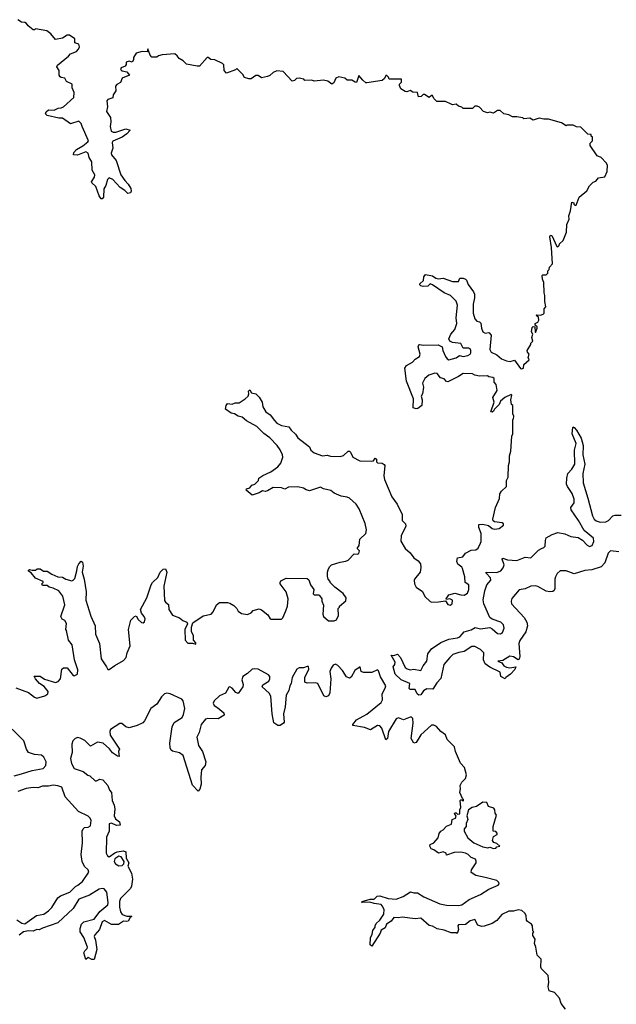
# Model space of a CAD drawing. Extents: x 2528690 to 2677062, y 911844 to 1023253.
# Tile 110 of 145: x 2626050 to 2631144, y 928697 to 937098. Entities that reach past the tile are written whole.
import ezdxf

# ---------------------------------------------------------------- set-up
doc = ezdxf.new("R2010")
doc.units = 0

msp = doc.modelspace()

# ---------------------------------------------------------------- linework, layer by layer
at = {"layer": '0CON10XD'}
for points in [[(2626584, 936185), (2626575, 936212.5), (2626555, 936232.5), (2626485, 936210), (2626415, 936258), (2626385, 936258), (2626285, 936279.2), (2626270.8, 936295), (2626275, 936310), (2626295, 936328.8), (2626345, 936326.2), (2626377.7, 936342.3), (2626405, 936344.2), (2626425, 936353.8), (2626512.5, 936435), (2626516.2, 936475), (2626497.5, 936515), (2626497, 936547), (2626450.7, 936570.7), (2626435, 936600), (2626403, 936603), (2626395, 936610), (2626387.5, 936625), (2626387.5, 936665), (2626367.5, 936695), (2626371.7, 936708.3), (2626466.7, 936785), (2626485, 936807.5), (2626535, 936827.5), (2626552.5, 936845), (2626560, 936865), (2626555, 936890), (2626520.7, 936900.7), (2626520, 936935), (2626476.4, 936966.4), (2626455, 936966.7), (2626415, 936940), (2626355, 936927.5), (2626315, 936977.5), (2626282.5, 937002.5), (2626185, 937020), (2626175, 937010), (2626165, 937010), (2626122.5, 937045), (2626107.5, 937065), (2626095, 937073.3), (2626065, 937076.7), (2626035, 937097.5)], [(2629316, 932875), (2629314, 932825), (2629343.8, 932795), (2629348, 932775), (2629305.8, 932695), (2629305, 932647.5), (2629341.2, 932585), (2629385, 932550), (2629416, 932505), (2629451.3, 932481.3), (2629472.5, 932455), (2629475.8, 932425), (2629468.6, 932385), (2629422, 932325), (2629418, 932315), (2629422, 932285), (2629436.1, 932256.1), (2629488.3, 932218.3), (2629510, 932175), (2629555, 932133.8), (2629568.3, 932128.3), (2629625, 932130), (2629685, 932140), (2629705, 932107.5), (2629725, 932102), (2629743.3, 932115), (2629746.1, 932146.1), (2629723, 932157), (2629695, 932150), (2629690, 932155), (2629715, 932190), (2629765, 932206), (2629815, 932189.4), (2629845, 932187.5), (2629873.3, 932205), (2629883.8, 932235), (2629883.3, 932275), (2629853.8, 932295), (2629850, 932345), (2629830.8, 932415), (2629825, 932426.2), (2629791.4, 932451.4), (2629782.5, 932475), (2629788.8, 932505), (2629834.2, 932515.8), (2629856.7, 932545), (2629905, 932572.5), (2629945, 932573.3), (2629965, 932590), (2629985, 932630), (2629991.2, 932645), (2629989.2, 932715), (2629970, 932765), (2629970, 932790), (2630004.1, 932794.1), (2630053.3, 932783.3), (2630082.5, 932755), (2630105, 932750), (2630143.6, 932756.4), (2630180, 932785), (2630180, 932795), (2630170, 932805), (2630105, 932812.5), (2630093, 932823), (2630090, 932835), (2630113.3, 932935), (2630147, 933013), (2630148.3, 933051.7), (2630162.5, 933075), (2630207.5, 933115), (2630207.5, 933165), (2630220, 933195), (2630223, 933293), (2630232.5, 933325), (2630232.5, 933375), (2630242.5, 933415), (2630252.5, 933545), (2630260, 933565), (2630260, 933685), (2630267, 933693), (2630270, 933715), (2630260, 933735), (2630260, 933805), (2630250, 933815), (2630242.5, 933855), (2630252.5, 933895), (2630245, 933900), (2630191.2, 933875), (2630155, 933842), (2630144.6, 933815.4), (2630104.3, 933775.7), (2630095, 933757.5), (2630085, 933750), (2630073, 933753), (2630101.2, 933835), (2630090, 933875), (2630126.4, 933933.6), (2630117.5, 933985), (2630100, 934005), (2630100, 934035), (2630090, 934045), (2630055, 934050), (2630045, 934060), (2629975, 934056.7), (2629935, 934063.3), (2629915, 934076), (2629835, 934079.6), (2629796.9, 934053.1), (2629705, 934006.7), (2629695, 934010), (2629674, 934034), (2629642.1, 934042.1), (2629615, 934077.5), (2629595, 934081.4), (2629543.3, 934065), (2629510, 934035), (2629490, 933995), (2629497.7, 933962.3), (2629488.8, 933905), (2629476.7, 933885), (2629487.5, 933855), (2629483.6, 933806.4), (2629449.3, 933780.7), (2629435, 933777.5), (2629410, 933785), (2629411.7, 933861.7), (2629353.6, 934013.6), (2629337.5, 934125), (2629351.7, 934148.3), (2629403.6, 934176.4), (2629427.7, 934202.3), (2629463.3, 934225), (2629468, 934245), (2629453, 934307), (2629457, 934323), (2629465, 934327.5), (2629495, 934320), (2629623.6, 934323.6), (2629657.5, 934305), (2629662.5, 934275), (2629684, 934225), (2629698.8, 934205), (2629715, 934196), (2629775, 934212), (2629805, 934231.2), (2629835, 934224.3), (2629875, 934233.1), (2629895, 934244.2), (2629900.8, 934255), (2629902.5, 934275), (2629895, 934290), (2629885, 934295.7), (2629836.4, 934296.4), (2629815, 934333.8), (2629744.1, 934344.1), (2629722.5, 934355), (2629712.5, 934375), (2629731.2, 934415), (2629763.8, 934455), (2629782.5, 934505), (2629775.6, 934555), (2629787.3, 934662.7), (2629776, 934695), (2629728.8, 934745), (2629675, 934767.5), (2629575, 934836.7), (2629555, 934842.5), (2629535, 934824), (2629495, 934820.8), (2629475, 934826.7), (2629466.7, 934835), (2629467.5, 934845), (2629497, 934873), (2629501.2, 934905), (2629515, 934922.5), (2629575, 934911.2), (2629602.5, 934892.5), (2629625, 934886.2), (2629665, 934892), (2629745, 934862.9), (2629795, 934863.8), (2629807.5, 934892.5), (2629835, 934892), (2629855, 934883.8), (2629864.2, 934874.2), (2629877.7, 934837.7), (2629923.8, 934775), (2629932, 934755), (2629934.2, 934725), (2629920.9, 934669.1), (2629921.9, 934595), (2629934.5, 934544.5), (2629953.3, 934525), (2629975, 934520), (2629988.3, 934508.3), (2629992.2, 934465), (2630005, 934434), (2630025, 934422.5), (2630055, 934430), (2630075.5, 934405.5), (2630064.4, 934285), (2630075, 934260), (2630125, 934239.2), (2630162.9, 934205), (2630205, 934186.9), (2630238.3, 934181.7), (2630275, 934192.5), (2630325, 934122.5), (2630335, 934117.5), (2630350, 934125), (2630353.3, 934155), (2630400, 934195), (2630390, 934215), (2630400, 934245), (2630385, 934260), (2630383.3, 934275), (2630412.5, 934325), (2630413, 934337), (2630430, 934355), (2630422.5, 934385), (2630430, 934415), (2630420, 934435), (2630425, 934470), (2630435, 934480), (2630448.3, 934478.3), (2630450, 934435), (2630455, 934430), (2630467.5, 934465), (2630467, 934477), (2630451.7, 934491.7), (2630450, 934505), (2630473, 934517), (2630482.5, 934535), (2630478.3, 934558.3), (2630460, 934575), (2630465, 934580), (2630495, 934577.5), (2630520, 934585), (2630527.5, 934595), (2630528.3, 934631.7), (2630541.7, 934648.3), (2630533.8, 934693.8), (2630533.8, 934745), (2630526.4, 934766.4), (2630526.2, 934856.2), (2630513.3, 934885), (2630510, 934915), (2630515, 934920), (2630545, 934920), (2630560, 934935), (2630560, 934955), (2630570, 934965), (2630573, 934987), (2630600, 935015), (2630590.8, 935155), (2630576.2, 935243.8), (2630581.2, 935258.8), (2630593.3, 935255), (2630635, 935162.5), (2630645, 935160), (2630655, 935170), (2630660, 935185), (2630690, 935215), (2630717.5, 935285), (2630720.7, 935349.3), (2630740, 935395), (2630737.5, 935425), (2630753, 935467), (2630765, 935540), (2630780, 935535), (2630780, 935525), (2630790, 935515), (2630800, 935515), (2630827, 935583), (2630893, 935637), (2630915, 935680), (2630945, 935710), (2630969.3, 935720.7), (2630991.7, 935748.3), (2631045, 935757.5), (2631066.4, 935803.6), (2631067.5, 935855), (2631057.5, 935875), (2631015, 935922.5), (2630980, 935935), (2630920, 936025), (2630920, 936045), (2630940, 936065), (2630940, 936095), (2630930, 936105), (2630928.3, 936118.3), (2630901.7, 936121.7), (2630841.7, 936181.7), (2630805, 936182.5), (2630775, 936197.5), (2630725, 936197.5), (2630715, 936192.5), (2630675, 936217.5), (2630565, 936250), (2630525, 936247.5), (2630485, 936257.5), (2630435, 936240), (2630405, 936257.5), (2630355, 936252.5), (2630345, 936260), (2630295, 936270), (2630258.3, 936268.3), (2630227, 936287), (2630183.3, 936293.3), (2630151.7, 936321.7), (2630128.3, 936321.7), (2630095, 936300), (2630065, 936307.5), (2630045, 936302.5), (2630010, 936315), (2629975, 936350), (2629955, 936360), (2629935, 936360), (2629915, 936340), (2629835, 936340), (2629825, 936350), (2629795, 936360), (2629777, 936377), (2629745, 936372.5), (2629735, 936377.5), (2629685, 936400), (2629610.5, 936400.5), (2629586.2, 936425), (2629575, 936450), (2629565, 936450), (2629545, 936432.5), (2629505, 936460), (2629495, 936460), (2629476.7, 936443.3), (2629455, 936440), (2629445, 936477.5), (2629405, 936480), (2629385, 936492.5), (2629355, 936483.3), (2629340, 936485), (2629305, 936507.5), (2629293.3, 936535), (2629293, 936547), (2629310, 936565), (2629309.3, 936589.3), (2629205, 936590), (2629198.3, 936608.3), (2629185, 936620), (2629175, 936620), (2629163.6, 936596.4), (2629145, 936580), (2629015, 936560), (2629005, 936560), (2628980.7, 936580.7), (2628945, 936620), (2628925, 936562.5), (2628913.3, 936563.3), (2628885, 936582.5), (2628845, 936582.5), (2628825, 936597.5), (2628775, 936610), (2628750.3, 936599.7), (2628732.3, 936557.7), (2628715, 936547.5), (2628681.7, 936571.7), (2628645, 936582.5), (2628565, 936572.5), (2628545, 936582.5), (2628485, 936580), (2628475, 936590), (2628435, 936600), (2628413, 936597), (2628395, 936580), (2628375, 936572.5), (2628300, 936655), (2628245, 936660), (2628213, 936647), (2628185, 936620), (2628167, 936613), (2628115, 936602.5), (2628085, 936620), (2628065, 936620), (2628027, 936593), (2628005, 936592.5), (2627970, 936605), (2627955, 936630), (2627905, 936680), (2627891.7, 936668.3), (2627815, 936640), (2627796, 936665), (2627791.7, 936711.7), (2627780, 936725), (2627715, 936756.2), (2627681.7, 936758.3), (2627660, 936775), (2627650, 936775), (2627585, 936700), (2627565, 936700), (2627475, 936717.5), (2627445, 936747.5), (2627410, 936765), (2627395, 936790), (2627375, 936807.5), (2627265, 936797.5), (2627235, 936790), (2627221.7, 936778.3), (2627178.3, 936778.3), (2627163.3, 936795), (2627145, 936850), (2627137, 936823), (2627095, 936827.5), (2627045, 936812.5), (2627022.5, 936775), (2627022.5, 936755), (2627010, 936735), (2626985, 936742.5), (2626960, 936735), (2626960, 936715), (2626949.3, 936700.7), (2626915, 936687.5), (2626910.7, 936679.3), (2626915, 936667.5), (2626925, 936662.5), (2626965, 936652.5), (2626986.2, 936623.8), (2626925, 936600), (2626909.3, 936560.7), (2626880, 936545), (2626868.3, 936531.7), (2626869.3, 936490.7), (2626847.5, 936455), (2626845, 936430), (2626803, 936417), (2626792.5, 936405), (2626800, 936355), (2626790, 936315), (2626824.2, 936264.2), (2626828, 936225), (2626822.5, 936185), (2626830, 936145), (2626847.1, 936137.1), (2626871.3, 936138.7), (2626955, 936166), (2626992.5, 936155), (2626966, 936125), (2626923.8, 936095), (2626845, 936060), (2626840.8, 936049.2), (2626845, 936000), (2626831.7, 935958.3), (2626833.3, 935945), (2626874, 935895), (2626914.4, 935775), (2626946.2, 935725), (2626976.2, 935695), (2626997.7, 935657.7), (2627002, 935635), (2626995, 935620), (2626973.9, 935613.9), (2626948.8, 935638.8), (2626908.8, 935665), (2626846.2, 935735), (2626815, 935748), (2626800, 935735), (2626785.8, 935684.2), (2626769.2, 935655), (2626765.6, 935584.4), (2626755, 935570), (2626745, 935570), (2626728.6, 935595), (2626701.2, 935675), (2626666.7, 935705), (2626663.3, 935715), (2626689.2, 935755), (2626691.4, 935775), (2626668, 935815), (2626666, 935885), (2626642.7, 935922.7), (2626635, 935958.8), (2626615, 935970.6), (2626542.5, 935942.5), (2626510, 935945), (2626513.3, 935965), (2626535, 935991.2), (2626588.3, 936021.7), (2626632, 936055), (2626637.1, 936065), (2626584, 936185)], [(2626015.9, 931395.9), (2626125, 931356), (2626175, 931316), (2626195, 931310), (2626265, 931328), (2626288.8, 931345), (2626294.2, 931365), (2626258.9, 931408.9), (2626219.4, 931435), (2626183.8, 931475), (2626173, 931497), (2626225, 931497.1), (2626261.1, 931471.1), (2626356.7, 931443.3), (2626378.3, 931451.7), (2626397, 931473), (2626410, 931555), (2626423, 931567), (2626455, 931567.5), (2626505, 931503.3), (2626515, 931500), (2626542.5, 931515), (2626545, 931550), (2626517.1, 931635), (2626497.5, 931765), (2626466.7, 931805), (2626450, 931885), (2626442.5, 931895), (2626450, 931945), (2626435, 931972.5), (2626413.6, 931983.6), (2626402.5, 932005), (2626436.2, 932105), (2626418.5, 932178.5), (2626383.3, 932225), (2626335, 932248), (2626302.5, 932255), (2626285, 932270), (2626245, 932270), (2626240, 932285), (2626250, 932295), (2626250, 932305), (2626183.9, 932333.9), (2626148.3, 932378.3), (2626125, 932392.5), (2626125, 932400), (2626135, 932407.5), (2626155, 932400), (2626185, 932400), (2626198.3, 932411.7), (2626225, 932412.5), (2626253.6, 932393.6), (2626285, 932393.3), (2626325, 932366.2), (2626375, 932344), (2626415, 932340), (2626445, 932324.2), (2626495, 932310), (2626507.5, 932315), (2626519.5, 932330.5), (2626538.8, 932395), (2626543.6, 932433.6), (2626554, 932455), (2626575, 932477.5), (2626585, 932470), (2626591.2, 932435), (2626584, 932385), (2626600.8, 932325), (2626618.6, 932215), (2626615.8, 932145), (2626657.9, 932007.9), (2626695.6, 931925.6), (2626695.7, 931855), (2626730, 931775), (2626744.3, 931645), (2626791.2, 931575), (2626803.6, 931553.6), (2626815, 931553.8), (2626861.2, 931588.8), (2626935, 931630), (2626958.8, 931655), (2626966.2, 931695), (2626992.2, 931755), (2626979.2, 931895), (2627000, 931975), (2627030, 932005), (2627045, 932010), (2627060.7, 931980.7), (2627090, 931955), (2627105, 931952.5), (2627115, 931960), (2627120, 931985), (2627113.3, 932005), (2627091.2, 932035), (2627082.5, 932065), (2627134, 932165), (2627171.2, 932275), (2627185, 932296.7), (2627230.3, 932339.7), (2627250, 932385), (2627275, 932410), (2627295, 932412.5), (2627306.7, 932385), (2627281.9, 932265), (2627285, 932143.3), (2627295, 932126.7), (2627319.4, 932109.4), (2627324.2, 932064.2), (2627355, 932016.7), (2627415, 931993.3), (2627441.4, 931971.4), (2627476.8, 931956.8), (2627482.5, 931942.5), (2627460, 931895), (2627462.3, 931802.3), (2627485, 931777.5), (2627525, 931777.5), (2627555, 931770), (2627555, 931780), (2627533, 931803), (2627533, 931843), (2627516.7, 931875), (2627517.5, 931915), (2627529.3, 931950.7), (2627615, 932011.2), (2627685, 932026.2), (2627701.2, 932045), (2627728.8, 932105), (2627755, 932123.8), (2627825, 932124), (2627845, 932118.8), (2627879.5, 932099.5), (2627903.3, 932075), (2627915, 932052.5), (2627945, 932032.5), (2627995, 932022.5), (2628025, 932037.5), (2628044.1, 932055.9), (2628095, 932070), (2628113.6, 932063.6), (2628169.5, 932019.5), (2628187, 931987), (2628195, 931982.5), (2628285, 931983.3), (2628296.7, 931995), (2628323.3, 932055), (2628336.2, 932095), (2628342.5, 932155), (2628325.8, 932215), (2628273.3, 932285), (2628273.3, 932295), (2628280.7, 932309.3), (2628325, 932334), (2628505, 932330), (2628518.3, 932318.3), (2628533.3, 932275), (2628560, 932235), (2628555, 932200), (2628565, 932190), (2628605, 932190), (2628610, 932185), (2628630, 932155), (2628630, 932135), (2628643, 932103), (2628636.7, 932025), (2628644.4, 932005), (2628685, 931970), (2628735, 931968.8), (2628755, 931976.7), (2628771.2, 932015), (2628770, 932075), (2628780, 932085), (2628780, 932095), (2628835, 932140), (2628836.7, 932165), (2628813, 932203), (2628740, 932255), (2628700, 932295), (2628700, 932305), (2628683, 932323), (2628678.3, 932348.3), (2628677, 932383), (2628683.3, 932405), (2628695, 932430), (2628713, 932447), (2628785, 932470), (2628835, 932476.7), (2628855, 932487.5), (2628905, 932540), (2628935, 932537.5), (2628945, 932542.5), (2628950, 932565), (2628930, 932585), (2628949.5, 932610.5), (2628952.5, 932665), (2629004.2, 932715), (2629010.8, 932745), (2628998.3, 932798.3), (2628948, 932925), (2628923.8, 932965), (2628865, 933013.8), (2628845, 933024), (2628795, 933032), (2628735, 933058), (2628705, 933080), (2628645, 933094), (2628618.3, 933108.3), (2628525, 933077.5), (2628495, 933086.2), (2628471.7, 933101.7), (2628425, 933112), (2628345, 933110), (2628315, 933093.3), (2628285, 933102.5), (2628215, 933105.8), (2628165, 933078.8), (2628145, 933073.3), (2628123.6, 933076.4), (2628095, 933060), (2628035, 933040), (2627982.9, 933082.9), (2627985, 933096.2), (2628015, 933103.3), (2628032.7, 933127.3), (2628057.5, 933135), (2628087.5, 933165), (2628092.5, 933185), (2628125, 933210), (2628195, 933241.2), (2628255, 933283.3), (2628280, 933315), (2628295.7, 933365), (2628294, 933385), (2628275, 933426.7), (2628247.5, 933465), (2628185, 933529.2), (2628135, 933566), (2628075, 933626.2), (2627985, 933676), (2627950, 933705), (2627915, 933713.8), (2627883.9, 933733.9), (2627855, 933740), (2627807.5, 933775), (2627813, 933807), (2627825, 933822.5), (2627865, 933817.5), (2627890.7, 933829.3), (2627925, 933830), (2627975, 933862.5), (2628000, 933885), (2628007.5, 933905), (2628003, 933927), (2628015, 933940), (2628030, 933915), (2628065, 933906.7), (2628095, 933876.7), (2628118.8, 933835), (2628126.2, 933795), (2628152.7, 933752.7), (2628187.1, 933727.1), (2628225, 933676.7), (2628246.4, 933656.4), (2628285, 933634), (2628347.5, 933625), (2628366.7, 933595), (2628405, 933561.2), (2628425, 933530), (2628524.2, 933454.2), (2628536.2, 933425), (2628565, 933402), (2628635, 933377.5), (2628675, 933382), (2628704.2, 933374.2), (2628785, 933370), (2628815, 933378.8), (2628855, 933416.7), (2628865, 933416.7), (2628875, 933407.5), (2628895, 933363.8), (2628952.5, 933335), (2629055, 933330), (2629070, 933335), (2629085, 933357.5), (2629096.7, 933346.7), (2629097.5, 933325), (2629105, 933317.5), (2629145, 933312.5), (2629163, 933303), (2629167.5, 933295), (2629160, 933205), (2629163.1, 933175), (2629226, 933026), (2629271.4, 932965), (2629316, 932875)], [(2631165, 932556.3), (2631093.3, 932565), (2631074.9, 932545.1), (2631045, 932464.6), (2631015, 932430.7), (2630935, 932403.3), (2630875, 932398.9), (2630785, 932370), (2630715, 932395.4), (2630664, 932395), (2630637.7, 932372.3), (2630624.4, 932345), (2630618.9, 932325), (2630619.5, 932245), (2630611.9, 932228.1), (2630600.4, 932219.6), (2630575, 932216.9), (2630545, 932222.7), (2630475, 932260.6), (2630453.7, 932266.3), (2630415, 932263.8), (2630365, 932241.1), (2630315.6, 932234.4), (2630250.7, 932159.3), (2630244.6, 932135), (2630247.7, 932115), (2630357.6, 931997.6), (2630378.3, 931958.3), (2630384.5, 931925), (2630370.9, 931875), (2630320.3, 931799.7), (2630310.9, 931775), (2630320.6, 931665), (2630315, 931642.5), (2630305, 931636.7), (2630265, 931662.5), (2630235, 931668.1), (2630175, 931631.2), (2630132.5, 931625), (2630165, 931610), (2630183.3, 931585), (2630205, 931573.8), (2630235, 931568.8), (2630286.2, 931576.2), (2630275.9, 931554.1), (2630240, 931515), (2630200, 931485), (2630195, 931472.5), (2630158, 931495), (2630151.7, 931531.7), (2630065, 931574.6), (2630025, 931602.5), (2630010.5, 931635), (2630011.4, 931695), (2629985.2, 931725.2), (2629935, 931750.8), (2629910.3, 931749.7), (2629845, 931707.1), (2629800.3, 931699.7), (2629749.2, 931680.8), (2629720.9, 931655), (2629671.8, 931595), (2629645, 931476.7), (2629611.2, 931438.8), (2629577.5, 931385), (2629525, 931388.8), (2629498.3, 931371.7), (2629475, 931337.5), (2629456.4, 931333.6), (2629442.5, 931345), (2629425, 931382.5), (2629385, 931383.3), (2629375, 931392.5), (2629380, 931435), (2629308, 931465), (2629255, 931514.2), (2629238.8, 931575), (2629253.6, 931596.4), (2629256.2, 931615), (2629222.5, 931675), (2629245, 931672.5), (2629275, 931683.3), (2629301.2, 931655), (2629340.6, 931570.6), (2629357.9, 931557.9), (2629385, 931550), (2629415, 931557.1), (2629475, 931546.2), (2629494.4, 931585), (2629526.8, 931623.2), (2629535, 931687.1), (2629565, 931729.6), (2629645.7, 931785), (2629715, 931812.6), (2629787.4, 931822.6), (2629807.8, 931832.2), (2629827.5, 931855), (2629845, 931874.3), (2629905, 931891.8), (2629938.3, 931911.7), (2629985, 931900.6), (2630065, 931910.4), (2630085, 931900), (2630129.7, 931859.7), (2630155, 931856.9), (2630170.9, 931869.1), (2630186.2, 931905), (2630180, 931935), (2630156.9, 931956.9), (2630085, 931984), (2630065, 931998.1), (2630011.3, 932115), (2630008.1, 932148.1), (2630019.8, 932225), (2630038.1, 932275), (2630071.6, 932315), (2630069.3, 932335), (2630033.5, 932375), (2630031.2, 932385), (2630125, 932382.2), (2630156.7, 932395), (2630178.3, 932421.7), (2630185.9, 932445), (2630169.2, 932495), (2630175, 932502.5), (2630215, 932488.3), (2630295, 932484.8), (2630365, 932512.1), (2630415, 932506.2), (2630479.1, 932570.9), (2630506.1, 932586.1), (2630526, 932594), (2630535.3, 932604.7), (2630537.9, 932655), (2630545, 932678), (2630595, 932704.3), (2630645, 932721.8), (2630705, 932711.5), (2630755, 932688.1), (2630818.2, 932678.2), (2630855, 932658.1), (2630894.7, 932614.7), (2630915, 932604), (2630937.5, 932612.5), (2630950.7, 932645), (2630950.3, 932675), (2630869.1, 932739.1), (2630822.1, 932825), (2630758, 932915), (2630756.2, 932935), (2630782.7, 932975), (2630784.6, 933005.4), (2630768, 933055), (2630725.6, 933115), (2630718.9, 933135), (2630721.2, 933185), (2630730.7, 933225), (2630765, 933262.5), (2630788.7, 933305), (2630786.2, 933425), (2630801.2, 933481.2), (2630767.5, 933565), (2630772, 933618), (2630775, 933622.5), (2630785, 933618.8), (2630805, 933596.2), (2630845, 933526), (2630860.5, 933465), (2630857.1, 933385), (2630873.9, 933305), (2630858.5, 933225), (2630860, 933145), (2630901.6, 933015), (2630940, 932865), (2630954.1, 932835), (2630970.4, 932820.4), (2631005, 932810.5), (2631055, 932813.3), (2631075.7, 932824.3), (2631115, 932865.6), (2631135, 932871.2), (2631185, 932870.7)], [(2630710, 928655), (2630673.9, 928703.9), (2630658.8, 928748.8), (2630615, 928797.5), (2630570.7, 928810.7), (2630561.2, 928845), (2630567.5, 928885), (2630561.7, 928941.7), (2630505, 929000), (2630500, 929015), (2630501.7, 929081.7), (2630467.5, 929115), (2630457.5, 929185), (2630443.8, 929215), (2630451.7, 929251.7), (2630430, 929285), (2630430, 929305), (2630440, 929315), (2630430, 929325), (2630427.5, 929365), (2630419.3, 929379.3), (2630385, 929402.5), (2630377.5, 929415), (2630373.3, 929455), (2630362.5, 929475), (2630335.9, 929495.9), (2630305, 929503.8), (2630265, 929490.8), (2630225, 929492.9), (2630166.6, 929463.4), (2630125, 929412), (2630083, 929387), (2630015, 929364.3), (2629995, 929362), (2629962.7, 929372.7), (2629935, 929420), (2629895, 929410), (2629855, 929378.8), (2629795, 929376.2), (2629791.2, 929365), (2629796.7, 929335), (2629785, 929300), (2629777.5, 929307.5), (2629735, 929306), (2629675, 929328.9), (2629615, 929342), (2629575, 929363.8), (2629545, 929370), (2629475, 929430.8), (2629425.7, 929425.7), (2629315, 929440), (2629285, 929433.3), (2629245, 929436.7), (2629222.5, 929405), (2629180.7, 929379.3), (2629169.3, 929350.7), (2629135, 929330), (2629127, 929303), (2629055, 929192.5), (2629043.3, 929205), (2629043.8, 929265), (2629058, 929295), (2629064.1, 929325.9), (2629086.2, 929355), (2629083.8, 929365), (2629093.8, 929385), (2629125.6, 929414.4), (2629157.5, 929465), (2629161.2, 929505), (2629145, 929537.5), (2629135, 929548), (2629075, 929556.2), (2629038.3, 929568.3), (2628970, 929565), (2628972.5, 929575), (2629043, 929593), (2629076.4, 929593.6), (2629101.7, 929618.3), (2629125, 929621.2), (2629195, 929599.2), (2629265, 929592.5), (2629325, 929616.2), (2629386.7, 929656.7), (2629415, 929647.5), (2629445, 929647.5), (2629500, 929615), (2629637.5, 929555), (2629695, 929542.5), (2629795, 929538.5), (2629825, 929546.7), (2629888.6, 929591.4), (2629985, 929633.3), (2630055, 929680), (2630135, 929712.5), (2630142.5, 929725), (2630140, 929735), (2630122.3, 929752.3), (2630025, 929778.8), (2629945, 929796.7), (2629905, 929822.5), (2629906.7, 929845), (2629946.7, 929905), (2629948.3, 929918.3), (2629942.5, 929935), (2629905, 929950), (2629877.5, 929975), (2629855, 929986.2), (2629815, 929993.8), (2629758.8, 929991.2), (2629695, 929970), (2629690, 929985), (2629665, 929996.7), (2629625, 929986.7), (2629586.1, 930016.1), (2629563.6, 930023.6), (2629552.5, 930045), (2629555, 930060), (2629586.4, 930073.6), (2629623.6, 930116.4), (2629632, 930155), (2629645, 930173.3), (2629665.9, 930184.1), (2629695, 930217.5), (2629737.5, 930235), (2629742.5, 930275), (2629770, 930285), (2629777, 930303), (2629762.5, 930325), (2629765, 930330), (2629775, 930330), (2629788.3, 930318.3), (2629808.3, 930321.7), (2629807.5, 930355), (2629817.5, 930375), (2629810, 930435), (2629815, 930440), (2629825, 930440), (2629835, 930430), (2629840, 930435), (2629840, 930445), (2629831.7, 930451.7), (2629807.5, 930505), (2629813.3, 930535), (2629810, 930565), (2629825, 930593.3), (2629855, 930622.5), (2629864, 930655), (2629847.3, 930717.3), (2629813.8, 930755), (2629771.2, 930855), (2629763.3, 930895), (2629700, 930955), (2629685, 930996.2), (2629645, 931023.3), (2629607.3, 931067.3), (2629585, 931077.1), (2629565, 931078.1), (2629475, 930995.6), (2629435, 930930), (2629415, 930923.8), (2629390.8, 930965), (2629410.5, 931095), (2629405.6, 931135), (2629395, 931146), (2629385, 931148), (2629325.6, 931124.4), (2629285, 931140.8), (2629265, 931132.5), (2629200, 931025), (2629189.2, 930965), (2629175, 930953.3), (2629141.9, 931051.9), (2629125, 931072.2), (2629105, 931074.4), (2629045, 931039.5), (2628995, 931057.7), (2628894.3, 931074.3), (2628894, 931085), (2628924.2, 931125), (2629015, 931173.3), (2629135, 931272.9), (2629146.4, 931295), (2629144.4, 931345), (2629171.4, 931395), (2629175.5, 931415), (2629130.8, 931490.8), (2629113.1, 931543.1), (2629105, 931550), (2629055, 931527.3), (2628985, 931526.7), (2628965.6, 931535.6), (2628955.9, 931575.9), (2628912.5, 931545), (2628880.8, 931489.2), (2628865, 931478.9), (2628841.4, 931491.4), (2628806.3, 931545), (2628765, 931587.8), (2628745, 931597.7), (2628725, 931591.4), (2628707.8, 931565), (2628699.1, 931535), (2628707.1, 931475), (2628697.5, 931355), (2628685, 931330), (2628665, 931318.8), (2628647.7, 931327.7), (2628594.6, 931434.6), (2628575, 931440.9), (2628505, 931435.8), (2628485.6, 931445.6), (2628483.6, 931485), (2628517.9, 931555), (2628515, 931578.1), (2628505, 931580), (2628473.2, 931566.8), (2628435, 931568.9), (2628415, 931556.2), (2628377.5, 931485), (2628367.5, 931435), (2628355.7, 931415), (2628348.9, 931375), (2628324, 931335), (2628316.7, 931235), (2628303.6, 931175), (2628307.1, 931105), (2628303.3, 931095), (2628273.9, 931076.1), (2628255, 931074.2), (2628219.4, 931099.4), (2628204.6, 931175), (2628194.6, 931325), (2628180.6, 931350.6), (2628119.2, 931405), (2628125, 931422), (2628176.1, 931453.9), (2628184.6, 931475), (2628184.4, 931495), (2628175, 931507.1), (2628085, 931555.3), (2628055, 931559.7), (2628034.3, 931555), (2627995, 931519.4), (2627955, 931493.8), (2627945.7, 931465), (2627957.5, 931425), (2627956, 931405), (2627915, 931348.8), (2627895, 931355.8), (2627865, 931392.9), (2627845, 931405.7), (2627835, 931402), (2627807.4, 931352.6), (2627755, 931328.8), (2627710.8, 931285), (2627701.4, 931265), (2627710, 931245), (2627741.2, 931225), (2627794, 931185), (2627796.9, 931163.1), (2627745, 931131.1), (2627655.4, 931134.6), (2627635, 931128.5), (2627599.6, 931085), (2627583.3, 931015), (2627560.9, 930975), (2627577.8, 930905), (2627609.4, 930855), (2627638, 930765), (2627634, 930735), (2627602.1, 930697.9), (2627595.6, 930635), (2627599.2, 930575), (2627588.8, 930531.2), (2627575, 930516.7), (2627525, 930566.7), (2627445, 930820.8), (2627415, 930842.5), (2627355, 930857.5), (2627343.8, 930865), (2627334.3, 930884.3), (2627332, 930925), (2627350.8, 931065), (2627369.1, 931100.9), (2627437.5, 931145), (2627449.4, 931170.6), (2627459.1, 931220.9), (2627445.8, 931285), (2627435, 931300.8), (2627335, 931344.4), (2627305, 931350.6), (2627285, 931346.9), (2627259.5, 931320.5), (2627221.3, 931258.7), (2627168.8, 931221.2), (2627115.5, 931114.5), (2627100.9, 931099.1), (2627053.5, 931076.5), (2626985, 931055.6), (2626955, 931064.4), (2626922.1, 931092.1), (2626905, 931093.1), (2626825, 931042.5), (2626818.8, 931025), (2626823.3, 930993.3), (2626901.2, 930875), (2626893.3, 930855), (2626898, 930812), (2626885, 930813.8), (2626843, 930843), (2626816.7, 930876.7), (2626762.5, 930925), (2626715, 930932.5), (2626655, 930900), (2626605, 930946.7), (2626567.3, 930967.3), (2626545, 930972.5), (2626523.3, 930965), (2626504.2, 930945), (2626496.2, 930915), (2626498, 930845), (2626482.9, 930792.9), (2626491.7, 930751.7), (2626515, 930708), (2626592.9, 930682.9), (2626631.7, 930651.7), (2626650, 930645), (2626693, 930603), (2626705, 930602.5), (2626735, 930616.7), (2626760.7, 930610.7), (2626802.5, 930565), (2626817.5, 930525), (2626833.3, 930505), (2626838, 930435), (2626855.6, 930395), (2626861.4, 930365), (2626855.7, 930305), (2626869.1, 930279.1), (2626903.3, 930255), (2626907.5, 930225), (2626875, 930222), (2626835, 930243.1), (2626813.8, 930236.2), (2626814.7, 930175), (2626792.2, 930122.2), (2626787, 929987), (2626798.8, 929965), (2626815, 929953.8), (2626861.2, 929988.8), (2626882.7, 929997.3), (2626935, 930006.2), (2626955, 929996.7), (2626957.5, 929945), (2626982.5, 929905), (2626973.3, 929875), (2627004.2, 929815), (2627012, 929765), (2627005.6, 929705), (2626995.5, 929684.5), (2626909.7, 929600.3), (2626901.9, 929575), (2626901.4, 929525), (2626910, 929485), (2626923.6, 929463.6), (2626965, 929447.5), (2627005, 929450), (2627007.5, 929445), (2626991.7, 929438.3), (2626975, 929407.5), (2626965, 929403.3), (2626935, 929407.5), (2626893, 929377), (2626835, 929378), (2626775, 929411.2), (2626755, 929401.2), (2626732, 929335), (2626691.2, 929288.8), (2626686, 929275), (2626697.1, 929245), (2626707.5, 929165), (2626685, 929080), (2626665, 929080), (2626635, 929097.5), (2626615, 929080), (2626596.7, 929135), (2626605, 929152.5), (2626627, 929173), (2626627.5, 929185), (2626597.7, 929267.7), (2626566.2, 929315), (2626566, 929345), (2626578.3, 929381.7), (2626598.3, 929401.7), (2626686.9, 929423.1), (2626735, 929488), (2626801.2, 929545), (2626805.5, 929564.5), (2626793.1, 929655), (2626771.7, 929681.7), (2626755, 929686), (2626729.7, 929680.3), (2626645, 929626.7)], [(2626002.6, 930647.4), (2626065, 930662.2), (2626155, 930692.9), (2626250.2, 930709.8), (2626274.4, 930735), (2626277.1, 930765), (2626256.4, 930805), (2626235, 930821.5), (2626175, 930828.5), (2626125, 930846), (2626108.6, 930875), (2626084.4, 930945), (2625984.4, 931044.4)], [(2626025, 929417.5), (2626069.3, 929389.3), (2626095, 929383.8), (2626192.5, 929455), (2626255, 929466.7), (2626296.7, 929495), (2626325, 929523.3), (2626375, 929606.7), (2626398.3, 929621.7), (2626477, 929653), (2626525, 929701.2), (2626547.1, 929712.9), (2626586.4, 929743.6), (2626641.2, 929825), (2626633.8, 929845), (2626601.8, 929871.8), (2626584.6, 929914.6), (2626575.7, 929975), (2626587.5, 930075), (2626584.2, 930175), (2626591.2, 930195), (2626603.3, 930205), (2626635, 930209.2), (2626655, 930220), (2626660.6, 930265), (2626652.9, 930285), (2626635, 930301.9), (2626552.6, 930342.6), (2626437.1, 930467.1), (2626408.4, 930548.4), (2626375, 930561.3), (2626335, 930565.5), (2626295, 930556.9), (2626245, 930559.1), (2626205, 930544.3), (2626165, 930546.9), (2626105, 930538.8), (2626035, 930513.5)], [(2630095, 930027.5), (2630115, 930030), (2630125, 930040), (2630150, 930045), (2630125, 930070), (2630097, 930077), (2630087.5, 930095), (2630095, 930130), (2630127.5, 930145), (2630127, 930157), (2630115, 930170), (2630092.5, 930175), (2630092.5, 930215), (2630121.7, 930311.7), (2630108.3, 930328.3), (2630107.5, 930355), (2630099.3, 930369.3), (2630052.5, 930385), (2630038.3, 930418.3), (2630005, 930422.5), (2629950, 930385), (2629913, 930377), (2629882.5, 930355), (2629867.5, 930305), (2629876.4, 930273.6), (2629860.7, 930239.3), (2629862.5, 930215), (2629843.3, 930195), (2629843.3, 930175), (2629877, 930117), (2629927.5, 930075), (2630005, 930041.2), (2630047, 930033), (2630065, 930037.5), (2630095, 930027.5)], [(2626895, 929877.5), (2626925, 929882.5), (2626940, 929895), (2626942.5, 929915), (2626915.9, 929955.9), (2626895, 929961.2), (2626860.8, 929939.2), (2626856.2, 929915), (2626867.5, 929895), (2626895, 929877.5)], [(2626645, 929626.7), (2626555, 929594.3), (2626505, 929513.3), (2626375, 929391.2), (2626245, 929347.5), (2626215, 929332), (2626195, 929333.8), (2626165, 929322), (2626125, 929324), (2626082.5, 929315), (2626045, 929286.7)]]:
    msp.add_lwpolyline(points, dxfattribs=at)

doc.saveas('drawing.dxf')
